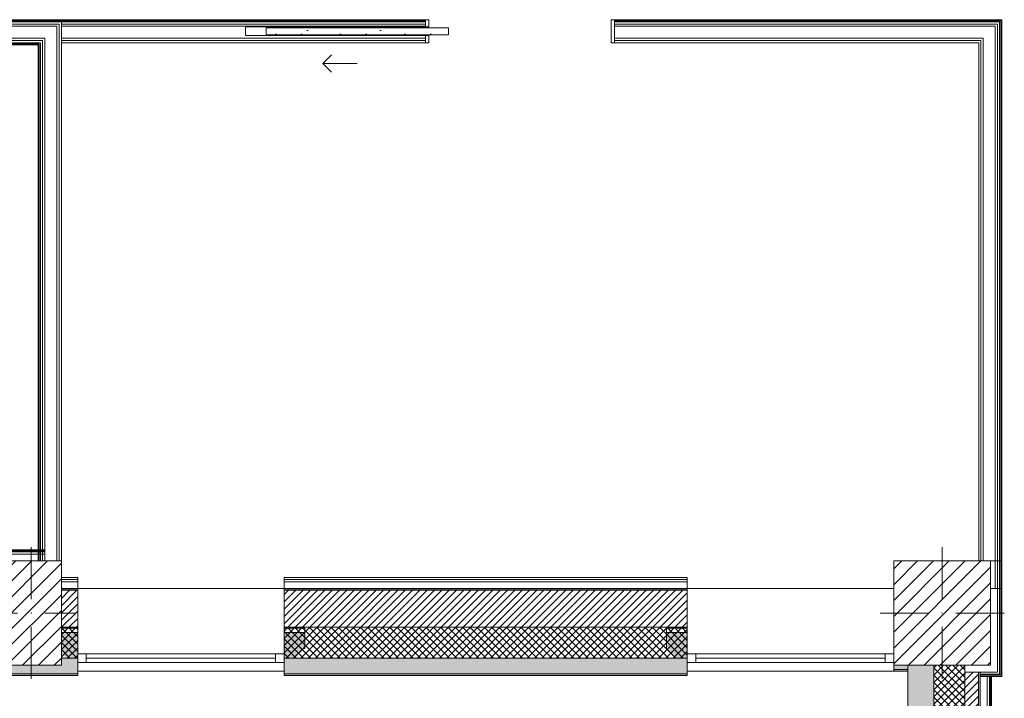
# Model space of a CAD drawing. Header units: millimetres. Extents: x -40968 to 11883, y -17757 to 4746.
# Tile 22 of 29: x -7263 to -1541, y -1831 to 2110. Entities that reach past the tile are written whole.
import ezdxf

# ---------------------------------------------------------------- set-up
doc = ezdxf.new("R2010")
doc.units = ezdxf.units.MM
doc.header["$MEASUREMENT"] = 0
doc.linetypes.add('Wipeout_Contour', pattern=[1000, 0, -1000])
for name, color, linetype in [('10_ESTR_Pilars', 7, 'Continuous'), ('12_FAÇ_Façana', 7, 'Continuous'), ('Nuevo_08_E_Envans secs', 7, 'Continuous'), ('Nuevo_Puertas Archicad', 7, 'Continuous'), ('Ventanas Archicad', 7, 'Continuous')]:
    doc.layers.add(name, color=color, linetype=linetype)
for name, color, linetype, lineweight in [('10_ESTR_Pilars_Pluma_Nº__20', 1, 'Continuous', 5), ('10_ESTR_Pilars_Pluma_Nº__28', 7, 'Continuous', 20), ('10_ESTR_Pilars_Pluma_Nº__42', 8, 'Continuous', 25), ('12_FAÇ_Façana_Pluma_Nº__2', 8, 'Continuous', 5), ('12_FAÇ_Façana_Pluma_Nº__7', 7, 'Continuous', 5), ('Nuevo_08_E_Envans secs_Pluma_Nº__25', 5, 'Continuous', 5), ('Nuevo_12_FAÇ_Façana_Pluma_Nº__25', 5, 'Continuous', 5), ('Nuevo_Puertas Archicad_Pluma_Nº__1', 7, 'Continuous', 5), ('Ventanas Archicad_Pluma_Nº__7', 7, 'Continuous', 5)]:
    doc.layers.add(name, color=color, linetype=linetype, lineweight=lineweight)
for name, color, linetype, lineweight, true_color in [('12_FAÇ_Façana_Pluma_Nº__102', 7, 'Continuous', 5, 0xcccccc), ('12_FAÇ_Façana_Pluma_Nº__174', 7, 'Continuous', 13, 0xe4ad2c), ('12_FAÇ_Façana_Pluma_Nº__176', 7, 'Continuous', 15, 0x93a0c6), ('12_FAÇ_Façana_Pluma_Nº__43', 7, 'Continuous', 5, 0xa4a4a6), ('Nuevo_08_E_Envans secs_Pluma_Nº__78', 7, 'Continuous', 5, 0x00bb5e), ('Nuevo_Puertas Archicad_Pluma_Nº__3', 7, 'Continuous', 5, 0xa4a4a4), ('Ventanas Archicad_Pluma_Nº__23', 7, 'Continuous', 5, 0xa4a4a6), ('Ventanas Archicad_Pluma_Nº__3', 7, 'Continuous', 5, 0xa4a4a4), ('Ventanas Archicad_Pluma_Nº__43', 7, 'Continuous', 5, 0xa4a4a6)]:
    doc.layers.add(name, color=color, linetype=linetype, lineweight=lineweight, true_color=true_color)
pattern_1 = [(45, (0, 0), (-21.2132, 21.2132), [])]
pattern_2 = [(45, (0, 0), (-21.2132, 21.2132), []), (135, (0, 0), (21.2132, 21.2132), [])]
pattern_3 = [(0, (0, 0), (0, 75), [0, -75])]
pattern_4 = [(45, (0, 0), (-45.96194, 45.96194), [])]

# ---------------------------------------------------------------- blocks, each defined once
blk = doc.blocks.new('Muro_1_3', base_point=(-1681.1, -1194))
at = {"layer": '12_FAÇ_Façana_Pluma_Nº__102', "linetype": 'Continuous', "lineweight": 0, "true_color": 0xe5e5e5}
blk.add_hatch(color=254, dxfattribs=at).paths.add_polyline_path([(-2101.1, -10659), (-1951.1, -10659), (-1951.1, -7439), (-1971.1, -7439), (-1971.1, -6989), (-1951.1, -6989), (-1951.1, -1639), (-2101.1, -1639)])
at = {"layer": '12_FAÇ_Façana_Pluma_Nº__174', "linetype": 'Continuous', "lineweight": 13, "true_color": 0xe4ad2c}
h = blk.add_hatch(dxfattribs=at)
h.set_pattern_fill('SATE_Aislamiento_0003', color=42, style=0, pattern_type=2)
h.set_pattern_definition(pattern_2)
h.paths.add_polyline_path([(-1951.1, -1639), (-1951.1, -6989), (-1771.1, -6989), (-1771.1, -1639)])
at = {"layer": '12_FAÇ_Façana_Pluma_Nº__176', "linetype": 'Continuous', "lineweight": 0, "true_color": 0x495063}
blk.add_hatch(color=251, dxfattribs=at).paths.add_polyline_path([(-1681.1, -1679), (-1691.1, -1679), (-1691.1, -6989), (-1681.1, -6989)])
at = {"layer": '12_FAÇ_Façana_Pluma_Nº__2', "linetype": 'Continuous', "lineweight": 5}
h = blk.add_hatch(dxfattribs=at)
h.set_pattern_fill('Ceramic_0003', color=8, style=0, pattern_type=2)
h.set_pattern_definition(pattern_1)
h.paths.add_polyline_path([(-1691.1, -1679), (-1771.1, -1679), (-1771.1, -6989), (-1691.1, -6989)])
at = {"layer": '12_FAÇ_Façana_Pluma_Nº__7', "color": 7, "linetype": 'Continuous', "lineweight": 5}
for p, q in [((-1951.1, -1639), (-1951.1, -6989)), ((-1771.1, -1639), (-1771.1, -1679)), ((-1771.1, -6989), (-1771.1, -1679)), ((-1691.1, -6989), (-1691.1, -1679))]:
    blk.add_line(p, q, dxfattribs=at)
at = {"layer": '12_FAÇ_Façana_Pluma_Nº__7', "color": 7, "linetype": 'Continuous', "lineweight": 5, "flags": 128}
for points in [[(-2101.1, -1639), (-2101.1, -10659)], [(-1681.1, -6989), (-1681.1, -1679)]]:
    blk.add_lwpolyline(points, dxfattribs=at)
at = {"layer": 'Nuevo_12_FAÇ_Façana_Pluma_Nº__25', "color": 5, "linetype": 'Continuous', "lineweight": 5}
for p, q in [((-1771.1, -1679), (-1691.1, -1679)), ((-1691.1, -1679), (-1681.1, -1679))]:
    blk.add_line(p, q, dxfattribs=at)
blk = doc.blocks.new('Ventana Vertical Multi-Faja 27_5')
at = {"layer": 'Ventanas Archicad_Pluma_Nº__23', "color": 253, "linetype": 'Continuous', "lineweight": 5, "true_color": 0xa4a4a6}
for p, q in [((-600, 0), (-550, 0)), ((-550, 0), (-550, -50)), ((550, -50), (550, 0)), ((550, 0), (600, 0)), ((-550, -50), (-600, -50)), ((600, -50), (550, -50))]:
    blk.add_line(p, q, dxfattribs=at)
at = {"layer": 'Ventanas Archicad_Pluma_Nº__3', "color": 253, "linetype": 'Continuous', "lineweight": 5, "true_color": 0xa4a4a4}
for p, q in [((-600, 50), (600, 50)), ((-550, 0), (550, 0)), ((-550, -25), (550, -25)), ((550, -50), (-550, -50)), ((-600, -430), (600, -430))]:
    blk.add_line(p, q, dxfattribs=at)
at = {"layer": 'Ventanas Archicad_Pluma_Nº__43', "color": 253, "linetype": 'Continuous', "lineweight": 5, "true_color": 0xa4a4a6}
for p, q in [((-600, -200), (-600, -175)), ((600, -200), (600, -175))]:
    blk.add_line(p, q, dxfattribs=at)
at = {"layer": 'Ventanas Archicad_Pluma_Nº__7', "color": 7, "linetype": 'Continuous', "lineweight": 5}
for p, q in [((-600, 50), (-600, 40)), ((-600, 40), (-600, 0)), ((-600, 40), (-600, 0)), ((-600, 0), (-600, -50)), ((-600, 0), (-600, -50)), ((-600, 0), (-600, -50)), ((-600, 0), (-600, -50)), ((600, 50), (600, 40)), ((600, 40), (600, 0)), ((600, 40), (600, 0)), ((600, 0), (600, -50)), ((600, 0), (600, -50)), ((600, 0), (600, -50)), ((600, 0), (600, -50)), ((-600, -50), (-600, -80)), ((-600, -50), (-600, -80)), ((600, -50), (600, -80)), ((600, -50), (600, -80)), ((-600, -80), (-600, -175)), ((-600, -80), (-600, -175)), ((600, -80), (600, -175)), ((600, -80), (600, -175)), ((-600, -200), (-600, -420)), ((600, -200), (600, -420)), ((-600, -420), (-600, -430)), ((600, -420), (600, -430))]:
    blk.add_line(p, q, dxfattribs=at)
blk = doc.blocks.new('Muro_6_3', base_point=(-6926, -1194))
at = {"layer": '12_FAÇ_Façana', "linetype": 'Continuous', "lineweight": 0, "true_color": 0x000000}
h = blk.add_hatch(dxfattribs=at)
h.set_pattern_fill('Yeso_0003', color=18, style=0, pattern_type=2)
h.set_pattern_definition(pattern_3)
h.paths.add_polyline_path([(-6926, -1424), (-7046, -1424), (-7046, -1449), (-6926, -1449)])
h = blk.add_hatch(dxfattribs=at)
h.set_pattern_fill('Yeso_0003', color=18, style=0, pattern_type=2)
h.set_pattern_definition(pattern_3)
h.paths.add_polyline_path([(-5726, -1424), (-5726, -1449), (-5606, -1449), (-5606, -1424)])
at = {"layer": '12_FAÇ_Façana_Pluma_Nº__102', "linetype": 'Continuous', "lineweight": 0, "true_color": 0xe5e5e5}
for points in [[(-7046, -1544), (-6926, -1664), (-6926, -1449), (-7046, -1449)], [(-5606, -1544), (-5606, -1449), (-5726, -1449), (-5726, -1664)]]:
    blk.add_hatch(color=254, dxfattribs=at).paths.add_polyline_path(points)
at = {"layer": '12_FAÇ_Façana_Pluma_Nº__43', "color": 253, "linetype": 'Continuous', "lineweight": 5, "true_color": 0xa4a4a6}
for p, q in [((-7046, -1424), (-6926, -1424)), ((-7046, -1449), (-7046, -1424)), ((-6926, -1424), (-6926, -1449)), ((-5726, -1424), (-5726, -1449)), ((-5606, -1424), (-5726, -1424)), ((-5606, -1449), (-5606, -1424)), ((-6926, -1449), (-7046, -1449)), ((-5726, -1449), (-5606, -1449))]:
    blk.add_line(p, q, dxfattribs=at)
at = {"layer": '12_FAÇ_Façana_Pluma_Nº__7', "color": 7, "linetype": 'Continuous', "lineweight": 5}
for p, q in [((-6926, -1204), (-6926, -1194)), ((-5726, -1204), (-5726, -1194)), ((-6926, -1424), (-6926, -1204)), ((-5726, -1424), (-5726, -1204)), ((-7046, -1544), (-7046, -1449)), ((-6926, -1544), (-6926, -1449)), ((-6926, -1544), (-6926, -1449)), ((-5726, -1544), (-5726, -1449)), ((-5726, -1544), (-5726, -1449)), ((-5606, -1544), (-5606, -1449)), ((-6926, -1574), (-6926, -1544)), ((-6926, -1574), (-6926, -1544)), ((-5726, -1574), (-5726, -1544)), ((-5726, -1574), (-5726, -1544)), ((-6926, -1624), (-6926, -1574)), ((-6926, -1624), (-6926, -1574)), ((-5726, -1624), (-5726, -1574)), ((-5726, -1624), (-5726, -1574)), ((-6926, -1664), (-6926, -1624)), ((-6926, -1664), (-6926, -1624)), ((-5726, -1664), (-5726, -1624)), ((-5726, -1664), (-5726, -1624)), ((-6926, -1674), (-6926, -1664)), ((-5726, -1674), (-5726, -1664))]:
    blk.add_line(p, q, dxfattribs=at)
at = {"layer": 'Ventanas Archicad', "color": 253, "linetype": 'Continuous', "lineweight": 5, "true_color": 0xa4a4a6, "zscale": 1000, "rotation": 180}
blk.add_blockref('Ventana Vertical Multi-Faja 27_5', (-6326, -1624), dxfattribs=at)
blk = doc.blocks.new('Muro_7_3', base_point=(-5726, -1194))
at = {"layer": '12_FAÇ_Façana_Pluma_Nº__102', "linetype": 'Continuous', "lineweight": 0, "true_color": 0xe5e5e5}
for points in [[(-5726, -1689), (-3383.4, -1689), (-3383.4, -1599), (-5726, -1599)], [(-5726, -1699), (-3383.4, -1699), (-3383.4, -1689), (-5726, -1689)]]:
    blk.add_hatch(color=254, dxfattribs=at).paths.add_polyline_path(points)
at = {"layer": '12_FAÇ_Façana_Pluma_Nº__174', "linetype": 'Continuous', "lineweight": 13, "true_color": 0xe4ad2c}
h = blk.add_hatch(dxfattribs=at)
h.set_pattern_fill('SATE_Aislamiento_0003', color=42, style=0, pattern_type=2)
h.set_pattern_definition(pattern_2)
h.paths.add_polyline_path([(-5726, -1599), (-3383.4, -1599), (-3383.4, -1419), (-5726, -1419)])
at = {"layer": '12_FAÇ_Façana_Pluma_Nº__176', "linetype": 'Continuous', "lineweight": 0, "true_color": 0x495063}
blk.add_hatch(color=251, dxfattribs=at).paths.add_polyline_path([(-3383.4, -1194), (-5726, -1194), (-5726, -1204), (-3383.4, -1204)])
at = {"layer": '12_FAÇ_Façana_Pluma_Nº__2', "linetype": 'Continuous', "lineweight": 5}
h = blk.add_hatch(dxfattribs=at)
h.set_pattern_fill('Ceramic_0003', color=8, style=0, pattern_type=2)
h.set_pattern_definition(pattern_1)
h.paths.add_polyline_path([(-5726, -1419), (-3383.4, -1419), (-3383.4, -1204), (-5726, -1204)])
at = {"layer": '12_FAÇ_Façana_Pluma_Nº__7', "color": 7, "linetype": 'Continuous', "lineweight": 5}
for p, q in [((-3383.4, -1204), (-5726, -1204)), ((-5726, -1419), (-3383.4, -1419)), ((-5726, -1599), (-3383.4, -1599)), ((-5726, -1689), (-3383.4, -1689))]:
    blk.add_line(p, q, dxfattribs=at)
at = {"layer": '12_FAÇ_Façana_Pluma_Nº__7', "color": 7, "linetype": 'Continuous', "lineweight": 5, "flags": 128}
for points in [[(-3383.4, -1194), (-5726, -1194)], [(-5726, -1419), (-5726, -1424)], [(-3383.4, -1424), (-3383.4, -1419)], [(-5726, -1544), (-5726, -1599)], [(-3383.4, -1599), (-3383.4, -1544)], [(-5726, -1664), (-5726, -1699)], [(-5726, -1699), (-3383.4, -1699)], [(-3383.4, -1699), (-3383.4, -1664)]]:
    blk.add_lwpolyline(points, dxfattribs=at)
blk = doc.blocks.new('Muro_8_3', base_point=(-7581.9, -1194))
at = {"layer": '12_FAÇ_Façana_Pluma_Nº__102', "linetype": 'Continuous', "lineweight": 0, "true_color": 0xe5e5e5}
for points in [[(-7371.1, -1599), (-7581.9, -1599), (-7581.9, -1689), (-6926, -1689), (-6926, -1599), (-7021.1, -1599), (-7021.1, -1639), (-7371.1, -1639)], [(-7581.9, -1699), (-6926, -1699), (-6926, -1689), (-7581.9, -1689)]]:
    blk.add_hatch(color=254, dxfattribs=at).paths.add_polyline_path(points)
at = {"layer": '12_FAÇ_Façana_Pluma_Nº__174', "linetype": 'Continuous', "lineweight": 13, "true_color": 0xe4ad2c}
h = blk.add_hatch(dxfattribs=at)
h.set_pattern_fill('SATE_Aislamiento_0003', color=42, style=0, pattern_type=2)
h.set_pattern_definition(pattern_2)
h.paths.add_polyline_path([(-7581.9, -1599), (-7371.1, -1599), (-7371.1, -1419), (-7581.9, -1419)])
h = blk.add_hatch(dxfattribs=at)
h.set_pattern_fill('SATE_Aislamiento_0003', color=42, style=0, pattern_type=2)
h.set_pattern_definition(pattern_2)
h.paths.add_polyline_path([(-7021.1, -1599), (-6926, -1599), (-6926, -1419), (-7021.1, -1419)])
at = {"layer": '12_FAÇ_Façana_Pluma_Nº__176', "linetype": 'Continuous', "lineweight": 0, "true_color": 0x495063}
for points in [[(-7411.1, -1194), (-7581.9, -1194), (-7581.9, -1204), (-7411.1, -1204)], [(-6926, -1194), (-7021.1, -1194), (-7021.1, -1204), (-6926, -1204)]]:
    blk.add_hatch(color=251, dxfattribs=at).paths.add_polyline_path(points)
at = {"layer": '12_FAÇ_Façana_Pluma_Nº__2', "linetype": 'Continuous', "lineweight": 5}
h = blk.add_hatch(dxfattribs=at)
h.set_pattern_fill('Ceramic_0003', color=8, style=0, pattern_type=2)
h.set_pattern_definition(pattern_1)
h.paths.add_polyline_path([(-7411.1, -1204), (-7581.9, -1204), (-7581.9, -1419), (-7411.1, -1419)])
h = blk.add_hatch(dxfattribs=at)
h.set_pattern_fill('Ceramic_0003', color=8, style=0, pattern_type=2)
h.set_pattern_definition(pattern_1)
h.paths.add_polyline_path([(-6926, -1204), (-7021.1, -1204), (-7021.1, -1419), (-6926, -1419)])
at = {"layer": '12_FAÇ_Façana_Pluma_Nº__7', "color": 7, "linetype": 'Continuous', "lineweight": 5}
for p, q in [((-7411.1, -1204), (-7581.9, -1204)), ((-6926, -1204), (-7021.1, -1204)), ((-7581.9, -1419), (-7411.1, -1419)), ((-7411.1, -1419), (-7371.1, -1419)), ((-7021.1, -1419), (-6926, -1419)), ((-7581.9, -1599), (-7371.1, -1599)), ((-7021.1, -1599), (-6926, -1599)), ((-7581.9, -1689), (-6926, -1689))]:
    blk.add_line(p, q, dxfattribs=at)
at = {"layer": '12_FAÇ_Façana_Pluma_Nº__7', "color": 7, "linetype": 'Continuous', "lineweight": 5, "flags": 128}
for points in [[(-7411.1, -1194), (-7581.9, -1194)], [(-6926, -1194), (-7021.1, -1194)], [(-7581.9, -1419), (-7581.9, -1424)], [(-6926, -1424), (-6926, -1419)], [(-7581.9, -1544), (-7581.9, -1599)], [(-6926, -1599), (-6926, -1544)], [(-7581.9, -1664), (-7581.9, -1699)], [(-7581.9, -1699), (-6926, -1699)], [(-6926, -1699), (-6926, -1664)]]:
    blk.add_lwpolyline(points, dxfattribs=at)
at = {"layer": 'Nuevo_12_FAÇ_Façana_Pluma_Nº__25', "color": 5, "linetype": 'Continuous', "lineweight": 5}
for p, q in [((-7411.1, -1194), (-7411.1, -1204)), ((-7411.1, -1204), (-7411.1, -1419))]:
    blk.add_line(p, q, dxfattribs=at)
blk = doc.blocks.new('Ventana Vertical Multi-Faja 27_8')
at = {"layer": 'Ventanas Archicad_Pluma_Nº__23', "color": 253, "linetype": 'Continuous', "lineweight": 5, "true_color": 0xa4a4a6}
for p, q in [((-600, 0), (-550, 0)), ((-550, 0), (-550, -50)), ((550, -50), (550, 0)), ((550, 0), (600, 0)), ((-550, -50), (-600, -50)), ((600, -50), (550, -50))]:
    blk.add_line(p, q, dxfattribs=at)
at = {"layer": 'Ventanas Archicad_Pluma_Nº__3', "color": 253, "linetype": 'Continuous', "lineweight": 5, "true_color": 0xa4a4a4}
for p, q in [((-600, 50), (600, 50)), ((-550, 0), (550, 0)), ((-550, -25), (550, -25)), ((550, -50), (-550, -50)), ((-600, -430), (600, -430))]:
    blk.add_line(p, q, dxfattribs=at)
at = {"layer": 'Ventanas Archicad_Pluma_Nº__43', "color": 253, "linetype": 'Continuous', "lineweight": 5, "true_color": 0xa4a4a6}
for p, q in [((-600, -200), (-600, -175)), ((600, -200), (600, -175))]:
    blk.add_line(p, q, dxfattribs=at)
at = {"layer": 'Ventanas Archicad_Pluma_Nº__7', "color": 7, "linetype": 'Continuous', "lineweight": 5}
for p, q in [((-600, 50), (-600, 40)), ((-600, 40), (-600, 0)), ((-600, 40), (-600, 0)), ((-600, 0), (-600, -50)), ((-600, 0), (-600, -50)), ((-600, 0), (-600, -50)), ((-600, 0), (-600, -50)), ((600, 50), (600, 40)), ((600, 40), (600, 0)), ((600, 40), (600, 0)), ((600, 0), (600, -50)), ((600, 0), (600, -50)), ((600, 0), (600, -50)), ((600, 0), (600, -50)), ((-600, -50), (-600, -80)), ((-600, -50), (-600, -80)), ((600, -50), (600, -80)), ((600, -50), (600, -80)), ((-600, -80), (-600, -175)), ((-600, -80), (-600, -175)), ((600, -80), (600, -175)), ((600, -80), (600, -175)), ((-600, -200), (-600, -420)), ((600, -200), (600, -420)), ((-600, -420), (-600, -430)), ((600, -420), (600, -430))]:
    blk.add_line(p, q, dxfattribs=at)
blk = doc.blocks.new('Muro_20_3', base_point=(-3383.4, -1194))
at = {"layer": '12_FAÇ_Façana', "linetype": 'Continuous', "lineweight": 0, "true_color": 0x000000}
h = blk.add_hatch(dxfattribs=at)
h.set_pattern_fill('Yeso_0003', color=18, style=0, pattern_type=2)
h.set_pattern_definition(pattern_3)
h.paths.add_polyline_path([(-3383.4, -1424), (-3503.4, -1424), (-3503.4, -1449), (-3383.4, -1449)])
h = blk.add_hatch(dxfattribs=at)
h.set_pattern_fill('Yeso_0003', color=18, style=0, pattern_type=2)
h.set_pattern_definition(pattern_3)
h.paths.add_polyline_path([(-2183.4, -1424), (-2183.4, -1449), (-2063.4, -1449), (-2063.4, -1424)])
at = {"layer": '12_FAÇ_Façana_Pluma_Nº__102', "linetype": 'Continuous', "lineweight": 0, "true_color": 0xe5e5e5}
for points in [[(-3503.4, -1544), (-3383.4, -1664), (-3383.4, -1449), (-3503.4, -1449)], [(-2063.4, -1544), (-2063.4, -1449), (-2183.4, -1449), (-2183.4, -1664)], [(-2183.4, -1664), (-2101.1, -1664), (-2101.1, -1639), (-2158.4, -1639)]]:
    blk.add_hatch(color=254, dxfattribs=at).paths.add_polyline_path(points)
at = {"layer": '12_FAÇ_Façana_Pluma_Nº__176', "linetype": 'Continuous', "lineweight": 0, "true_color": 0x495063}
blk.add_hatch(color=251, dxfattribs=at).paths.add_polyline_path([(-2183.4, -1674), (-2101.1, -1674), (-2101.1, -1664), (-2183.4, -1664)])
at = {"layer": '12_FAÇ_Façana_Pluma_Nº__43', "color": 253, "linetype": 'Continuous', "lineweight": 5, "true_color": 0xa4a4a6}
for p, q in [((-3503.4, -1424), (-3383.4, -1424)), ((-3503.4, -1449), (-3503.4, -1424)), ((-3383.4, -1424), (-3383.4, -1449)), ((-2183.4, -1424), (-2183.4, -1449)), ((-2063.4, -1424), (-2183.4, -1424)), ((-2063.4, -1449), (-2063.4, -1424)), ((-3383.4, -1449), (-3503.4, -1449)), ((-2183.4, -1449), (-2063.4, -1449))]:
    blk.add_line(p, q, dxfattribs=at)
at = {"layer": '12_FAÇ_Façana_Pluma_Nº__7', "color": 7, "linetype": 'Continuous', "lineweight": 5}
for p, q in [((-3383.4, -1204), (-3383.4, -1194)), ((-2183.4, -1204), (-2183.4, -1194)), ((-3383.4, -1424), (-3383.4, -1204)), ((-2183.4, -1424), (-2183.4, -1204)), ((-3503.4, -1544), (-3503.4, -1449)), ((-3383.4, -1544), (-3383.4, -1449)), ((-3383.4, -1544), (-3383.4, -1449)), ((-2183.4, -1544), (-2183.4, -1449)), ((-2183.4, -1544), (-2183.4, -1449)), ((-2063.4, -1544), (-2063.4, -1449)), ((-3383.4, -1574), (-3383.4, -1544)), ((-3383.4, -1574), (-3383.4, -1544)), ((-2183.4, -1574), (-2183.4, -1544)), ((-2183.4, -1574), (-2183.4, -1544)), ((-3383.4, -1624), (-3383.4, -1574)), ((-3383.4, -1624), (-3383.4, -1574)), ((-2183.4, -1624), (-2183.4, -1574)), ((-2183.4, -1624), (-2183.4, -1574)), ((-3383.4, -1664), (-3383.4, -1624)), ((-3383.4, -1664), (-3383.4, -1624)), ((-2183.4, -1664), (-2183.4, -1624)), ((-2183.4, -1664), (-2183.4, -1624)), ((-3383.4, -1674), (-3383.4, -1664)), ((-2183.4, -1664), (-2101.1, -1664)), ((-2183.4, -1674), (-2183.4, -1664))]:
    blk.add_line(p, q, dxfattribs=at)
at = {"layer": '12_FAÇ_Façana_Pluma_Nº__7', "color": 7, "linetype": 'Continuous', "lineweight": 5, "flags": 128}
for points in [[(-2101.1, -1674), (-2101.1, -1639)], [(-2183.4, -1674), (-2101.1, -1674)]]:
    blk.add_lwpolyline(points, dxfattribs=at)
at = {"layer": 'Ventanas Archicad', "color": 253, "linetype": 'Continuous', "lineweight": 5, "true_color": 0xa4a4a6, "zscale": 1000, "rotation": 180}
blk.add_blockref('Ventana Vertical Multi-Faja 27_8', (-2783.4, -1624), dxfattribs=at)
blk = doc.blocks.new('Muro_84_3', base_point=(-1690.1, -1034))
at = {"layer": 'Nuevo_08_E_Envans secs_Pluma_Nº__78', "color": 112, "linetype": 'Continuous', "lineweight": 5, "true_color": 0x00bb5e}
for p, q in [((-1594.1, 2071.6), (-1664.1, 2071.6)), ((-1594.1, 2071.6), (-1594.1, -1034)), ((-1568.1, 2097.6), (-1581.1, 2097.6)), ((-1581.1, 2084.6), (-1581.1, -1034)), ((-1562.1, 2103.6), (-1568.1, 2103.6)), ((-1568.1, 2097.6), (-1568.1, -1034)), ((-1562.1, 2103.6), (-1562.1, -1034)), ((-1664.1, 2001.6), (-1677.1, 2001.6)), ((-1677.1, 1988.6), (-1677.1, -1034)), ((-1664.1, 2001.6), (-1664.1, -1034))]:
    blk.add_line(p, q, dxfattribs=at)
at = {"layer": 'Nuevo_08_E_Envans secs_Pluma_Nº__78', "color": 112, "linetype": 'Continuous', "lineweight": 5, "true_color": 0x00bb5e, "flags": 128}
for points in [[(-1556.1, 2109.6), (-1562.1, 2109.6)], [(-1556.1, -1034), (-1556.1, 2109.6)], [(-1690.1, 1975.6), (-1690.1, -1034)]]:
    blk.add_lwpolyline(points, dxfattribs=at)
blk = doc.blocks.new('Muro_85_3', base_point=(-1621.1, -1704))
at = {"layer": 'Nuevo_08_E_Envans secs_Pluma_Nº__25', "color": 5, "linetype": 'Continuous', "lineweight": 5}
for p, q in [((-1581.1, -1639), (-1581.1, -1034)), ((-1568.1, -1679), (-1568.1, -1034)), ((-1562.1, -1692), (-1562.1, -1034)), ((-1581.1, -1679), (-1581.1, -1639)), ((-1621.1, -1679), (-1581.1, -1679)), ((-1581.1, -1692), (-1568.1, -1692)), ((-1568.1, -1692), (-1568.1, -1679)), ((-1568.1, -1698), (-1562.1, -1698)), ((-1562.1, -1698), (-1562.1, -1692))]:
    blk.add_line(p, q, dxfattribs=at)
at = {"layer": 'Nuevo_08_E_Envans secs_Pluma_Nº__25', "color": 5, "linetype": 'Continuous', "lineweight": 5, "flags": 128}
for points in [[(-1581.1, -1034), (-1621.1, -1034)], [(-1568.1, -1034), (-1581.1, -1034)], [(-1562.1, -1034), (-1568.1, -1034)], [(-1556.1, -1034), (-1562.1, -1034)], [(-1556.1, -1704), (-1556.1, -1034)], [(-1556.1, -1704), (-1562.1, -1704)]]:
    blk.add_lwpolyline(points, dxfattribs=at)
blk = doc.blocks.new('Puerta Corredera Empotrada 27_7')
at = {"layer": 'Nuevo_Puertas Archicad', "linetype": 'Continuous', "lineweight": 0, "true_color": 0xffffff}
h = blk.add_hatch(dxfattribs=at)
h.set_pattern_fill('Hormigón_en_Masa_0003', style=0, pattern_type=2)
h.set_pattern_definition([(0, (0, 0), (0, 779.42), [48.75, -401.25]), (0, (225, 389.7), (0, 779.42), [48.75, -401.25]), (60, (0, 0), (-675, 389.7), [48.75, -401.25]), (60, (450, 0), (-675, 389.7), [48.75, -401.25]), (120, (48.75, 0), (675, 389.7), [48.75, -401.25]), (120, (498.75, 0), (675, 389.7), [48.75, -401.25]), (0, (0, 75), (0, 150), [0, -150, 0, -225]), (45, (75, 75), (-106.066, 106.066), [0, -112.5, 0, -187.5])])
h.paths.add_polyline_path([(415.5, -47), (415.5, -87), (1475.5, -87), (1475.5, -47)])
at = {"layer": 'Nuevo_Puertas Archicad_Pluma_Nº__1', "color": 7, "linetype": 'Continuous', "lineweight": 5}
for p, q in [((-530, 0), (-550, 0)), ((-550, 0), (-550, -134)), ((-550, 0), (-550, -13)), ((-550, 0), (-550, -13)), ((-530, -134), (-530, 0)), ((550, 0), (530, 0)), ((530, 0), (530, -42)), ((550, -42), (550, 0)), ((550, 0), (550, -13)), ((550, 0), (550, -13)), ((-550, -13), (-550, -26)), ((-550, -13), (-550, -26)), ((-550, -26), (-550, -96)), ((-550, -26), (-550, -96)), ((415.5, -47), (1475.5, -47)), ((415.5, -87), (415.5, -47)), ((530, -42), (550, -42)), ((550, -13), (550, -26)), ((550, -13), (550, -26)), ((550, -26), (550, -42)), ((550, -26), (550, -42)), ((1475.5, -47), (1475.5, -87)), ((-550, -96), (-550, -109)), ((-550, -96), (-550, -109)), ((-550, -109), (-550, -122)), ((-550, -109), (-550, -122)), ((1475.5, -87), (415.5, -87)), ((550, -92), (530, -92)), ((530, -92), (530, -134)), ((550, -134), (550, -92)), ((550, -92), (550, -96)), ((550, -92), (550, -96)), ((550, -96), (550, -109)), ((550, -96), (550, -109)), ((550, -109), (550, -122)), ((550, -109), (550, -122)), ((-550, -122), (-550, -128)), ((-550, -122), (-550, -128)), ((-550, -128), (-550, -134)), ((-550, -128), (-550, -134)), ((-550, -134), (-530, -134)), ((530, -134), (550, -134)), ((550, -122), (550, -128)), ((550, -122), (550, -128)), ((550, -128), (550, -134)), ((550, -128), (550, -134))]:
    blk.add_line(p, q, dxfattribs=at)
at = {"layer": 'Nuevo_Puertas Archicad_Pluma_Nº__3', "color": 253, "linetype": 'Continuous', "lineweight": 5, "true_color": 0xa4a4a4}
for p, q in [((945.5, 120), (1145.5, 120)), ((1145.5, 120), (1095.5, 170)), ((1145.5, 120), (1095.5, 70))]:
    blk.add_line(p, q, dxfattribs=at)
blk = doc.blocks.new('Muro_86_3', base_point=(-1690.1, 1975.6))
at = {"layer": 'Nuevo_08_E_Envans secs_Pluma_Nº__78', "color": 112, "linetype": 'Continuous', "lineweight": 5, "true_color": 0x00bb5e}
for p, q in [((-7021.1, 2103.6), (-4905.6, 2103.6)), ((-7021.1, 2097.6), (-4905.6, 2097.6)), ((-7021.1, 2084.6), (-4905.6, 2084.6)), ((-7021.1, 2071.6), (-4905.6, 2071.6)), ((-5950.6, 2067.6), (-4905.6, 2067.6)), ((-5950.6, 2017.6), (-5950.6, 2067.6)), ((-4905.6, 2103.6), (-4905.6, 2109.6)), ((-4905.6, 2097.6), (-4905.6, 2103.6)), ((-4905.6, 2084.6), (-4905.6, 2097.6)), ((-4905.6, 2071.6), (-4905.6, 2084.6)), ((-4905.6, 2067.6), (-4905.6, 2071.6)), ((-3805.6, 2103.6), (-3805.6, 2109.6)), ((-3805.6, 2103.6), (-1568.1, 2103.6)), ((-3805.6, 2097.6), (-3805.6, 2103.6)), ((-3805.6, 2097.6), (-1581.1, 2097.6)), ((-3805.6, 2084.6), (-3805.6, 2097.6)), ((-3805.6, 2084.6), (-1581.1, 2084.6)), ((-3805.6, 2071.6), (-3805.6, 2084.6)), ((-3805.6, 2071.6), (-1664.1, 2071.6)), ((-3805.6, 2001.6), (-3805.6, 2071.6)), ((-1594.1, 2071.6), (-1664.1, 2071.6)), ((-1568.1, 2097.6), (-1581.1, 2097.6)), ((-1562.1, 2103.6), (-1568.1, 2103.6)), ((-4905.6, 2017.6), (-5950.6, 2017.6)), ((-4905.6, 2001.6), (-4905.6, 2017.6)), ((-7021.1, 2001.6), (-4905.6, 2001.6)), ((-7021.1, 1988.6), (-4905.6, 1988.6)), ((-4905.6, 1988.6), (-4905.6, 2001.6)), ((-4905.6, 1975.6), (-4905.6, 1988.6)), ((-3805.6, 2001.6), (-1677.1, 2001.6)), ((-3805.6, 1988.6), (-3805.6, 2001.6)), ((-3805.6, 1988.6), (-1677.1, 1988.6)), ((-3805.6, 1975.6), (-3805.6, 1988.6)), ((-1664.1, 2001.6), (-1677.1, 2001.6))]:
    blk.add_line(p, q, dxfattribs=at)
at = {"layer": 'Nuevo_08_E_Envans secs_Pluma_Nº__78', "color": 112, "linetype": 'Continuous', "lineweight": 5, "true_color": 0x00bb5e, "flags": 128}
for points in [[(-4905.6, 2109.6), (-7021.1, 2109.6)], [(-7021.1, 2103.6), (-7021.1, 2109.6)], [(-7021.1, 2097.6), (-7021.1, 2103.6)], [(-7021.1, 2084.6), (-7021.1, 2097.6)], [(-7021.1, 2071.6), (-7021.1, 2084.6)], [(-7021.1, 2001.6), (-7021.1, 2071.6)], [(-1562.1, 2109.6), (-3805.6, 2109.6)], [(-7021.1, 1988.6), (-7021.1, 2001.6)], [(-7021.1, 1975.6), (-7021.1, 1988.6)], [(-7021.1, 1975.6), (-4905.6, 1975.6)], [(-3805.6, 1975.6), (-1690.1, 1975.6)]]:
    blk.add_lwpolyline(points, dxfattribs=at)
at = {"layer": 'Nuevo_Puertas Archicad', "color": 253, "linetype": 'Continuous', "lineweight": 5, "true_color": 0xa4a4a6, "zscale": 1000, "rotation": 179.9999999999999}
blk.add_blockref('Puerta Corredera Empotrada 27_7', (-4355.6, 1975.6), dxfattribs=at)
blk = doc.blocks.new('Muro_87_3', base_point=(-7021.1, 1963.6))
at = {"layer": 'Nuevo_08_E_Envans secs_Pluma_Nº__78', "color": 112, "linetype": 'Continuous', "lineweight": 5, "true_color": 0x00bb5e}
for p, q in [((-7056, 2071.6), (-7117.1, 2071.6)), ((-7056, 2071.6), (-7047.1, 2071.6)), ((-7047.1, 2001.6), (-7047.1, 2071.6)), ((-7044.1, 2084.6), (-7034.1, 2084.6)), ((-7032.1, 2097.6), (-7034.1, 2097.6)), ((-7034.1, 2071.6), (-7034.1, 2084.6)), ((-7034.1, -1034), (-7034.1, 2071.6)), ((-7032.1, 2097.6), (-7021.1, 2097.6)), ((-7149.6, 1969.6), (-7155.1, 1969.6)), ((-7149.6, 1969.6), (-7149.1, 1969.6)), ((-7144.1, 1975.6), (-7149.1, 1975.6)), ((-7149.1, 1963.6), (-7149.1, 1969.6)), ((-7149.1, -1034), (-7149.1, 1963.6)), ((-7144.1, 1975.6), (-7143.1, 1975.6)), ((-7143.1, 1969.6), (-7143.1, 1975.6)), ((-7143.1, -1034), (-7143.1, 1969.6)), ((-7132.2, 1988.6), (-7130.1, 1988.6)), ((-7120.2, 2001.6), (-7130.1, 2001.6)), ((-7130.1, 1975.6), (-7130.1, 1988.6)), ((-7130.1, -1034), (-7130.1, 1975.6)), ((-7120.2, 2001.6), (-7117.1, 2001.6)), ((-7117.1, 1988.6), (-7117.1, 2001.6)), ((-7117.1, -1034), (-7117.1, 1988.6)), ((-7047.1, -1034), (-7047.1, 2001.6))]:
    blk.add_line(p, q, dxfattribs=at)
at = {"layer": 'Nuevo_08_E_Envans secs_Pluma_Nº__78', "color": 112, "linetype": 'Continuous', "lineweight": 5, "true_color": 0x00bb5e, "flags": 128}
for points in [[(-7021.1, -1034), (-7021.1, 2097.6)], [(-7155.1, 1963.6), (-7155.1, -1034)]]:
    blk.add_lwpolyline(points, dxfattribs=at)
blk = doc.blocks.new('Muro_96_3', base_point=(-7117.1, -1034))
at = {"layer": 'Nuevo_08_E_Envans secs_Pluma_Nº__25', "color": 5, "linetype": 'Continuous', "lineweight": 5}
for p, q in [((-7430.1, -975), (-7430.1, -981)), ((-7424.1, -975), (-7430.1, -975)), ((-7117.1, -975), (-7424.1, -975)), ((-7424.1, -981), (-7424.1, -994)), ((-7411.1, -981), (-7424.1, -981)), ((-7117.1, -981), (-7411.1, -981)), ((-7411.1, -994), (-7411.1, -1034)), ((-7371.1, -994), (-7411.1, -994)), ((-7117.1, -994), (-7371.1, -994))]:
    blk.add_line(p, q, dxfattribs=at)
at = {"layer": 'Nuevo_08_E_Envans secs_Pluma_Nº__25', "color": 5, "linetype": 'Continuous', "lineweight": 5, "flags": 128}
for points in [[(-7436.1, -969), (-7436.1, -975)], [(-7117.1, -969), (-7436.1, -969)], [(-7117.1, -969), (-7117.1, -975)], [(-7117.1, -975), (-7117.1, -981)], [(-7117.1, -981), (-7117.1, -994)], [(-7117.1, -994), (-7117.1, -1034)]]:
    blk.add_lwpolyline(points, dxfattribs=at)
blk = doc.blocks.new('Muro_120_3', base_point=(-1616.1, -6989))
at = {"layer": 'Nuevo_08_E_Envans secs_Pluma_Nº__25', "color": 5, "linetype": 'Continuous', "lineweight": 5}
for p, q in [((-1641.1, -6989), (-1641.1, -1704)), ((-1628.1, -6989), (-1628.1, -1704)), ((-1622.1, -6989), (-1622.1, -1704))]:
    blk.add_line(p, q, dxfattribs=at)
at = {"layer": 'Nuevo_08_E_Envans secs_Pluma_Nº__25', "color": 5, "linetype": 'Continuous', "lineweight": 5, "flags": 128}
for points in [[(-1641.1, -1704), (-1681.1, -1704)], [(-1681.1, -1704), (-1681.1, -6989)], [(-1628.1, -1704), (-1641.1, -1704)], [(-1622.1, -1704), (-1628.1, -1704)], [(-1616.1, -1704), (-1622.1, -1704)], [(-1616.1, -6989), (-1616.1, -1704)], [(-1616.1, -6989), (-1621.1, -6989)]]:
    blk.add_lwpolyline(points, dxfattribs=at)
blk = doc.blocks.new('Muro_123_3', base_point=(-1681.1, -1704))
at = {"layer": '12_FAÇ_Façana_Pluma_Nº__7', "color": 7, "linetype": 'Continuous', "lineweight": 5}
blk.add_line((-1771.1, -1639), (-1771.1, -1679), dxfattribs=at)
at = {"layer": 'Nuevo_08_E_Envans secs_Pluma_Nº__25', "color": 5, "linetype": 'Continuous', "lineweight": 5}
for p, q in [((-1681.1, -1679), (-1621.1, -1679)), ((-1681.1, -1692), (-1581.1, -1692)), ((-1681.1, -1698), (-1568.1, -1698)), ((-1621.1, -1679), (-1581.1, -1679)), ((-1581.1, -1692), (-1568.1, -1692)), ((-1568.1, -1698), (-1562.1, -1698))]:
    blk.add_line(p, q, dxfattribs=at)
at = {"layer": 'Nuevo_08_E_Envans secs_Pluma_Nº__25', "color": 5, "linetype": 'Continuous', "lineweight": 5, "flags": 128}
for points in [[(-1681.1, -1692), (-1681.1, -1679)], [(-1681.1, -1698), (-1681.1, -1692)], [(-1681.1, -1704), (-1681.1, -1698)], [(-1681.1, -1704), (-1562.1, -1704)]]:
    blk.add_lwpolyline(points, dxfattribs=at)
at = {"layer": 'Nuevo_12_FAÇ_Façana_Pluma_Nº__25', "color": 5, "linetype": 'Continuous', "lineweight": 5}
for p, q in [((-1771.1, -1679), (-1691.1, -1679)), ((-1691.1, -1679), (-1681.1, -1679))]:
    blk.add_line(p, q, dxfattribs=at)
blk = doc.blocks.new('Muro_132_3', base_point=(-7021.1, 1963.6))
at = {"layer": 'Nuevo_08_E_Envans secs_Pluma_Nº__78', "color": 112, "linetype": 'Continuous', "lineweight": 5, "true_color": 0x00bb5e}
for p, q in [((-8005.1, 2103.6), (-7026.6, 2103.6)), ((-8005.1, 2097.6), (-7034.1, 2097.6)), ((-8005.1, 2084.6), (-7044.1, 2084.6)), ((-8005.1, 2071.6), (-7117.1, 2071.6)), ((-7056, 2071.6), (-7117.1, 2071.6)), ((-7056, 2071.6), (-7047.1, 2071.6)), ((-7044.1, 2084.6), (-7034.1, 2084.6)), ((-7032.1, 2097.6), (-7034.1, 2097.6)), ((-7032.1, 2097.6), (-7021.1, 2097.6)), ((-7026.6, 2103.6), (-7021.1, 2103.6)), ((-8005.1, 2001.6), (-7130.1, 2001.6)), ((-8005.1, 1988.6), (-7132.2, 1988.6)), ((-8005.1, 1975.6), (-7149.1, 1975.6)), ((-8005.1, 1969.6), (-7155.1, 1969.6)), ((-7149.6, 1969.6), (-7155.1, 1969.6)), ((-7149.6, 1969.6), (-7149.1, 1969.6)), ((-7144.1, 1975.6), (-7149.1, 1975.6)), ((-7144.1, 1975.6), (-7143.1, 1975.6)), ((-7132.2, 1988.6), (-7130.1, 1988.6)), ((-7120.2, 2001.6), (-7130.1, 2001.6)), ((-7120.2, 2001.6), (-7117.1, 2001.6))]:
    blk.add_line(p, q, dxfattribs=at)
at = {"layer": 'Nuevo_08_E_Envans secs_Pluma_Nº__78', "color": 112, "linetype": 'Continuous', "lineweight": 5, "true_color": 0x00bb5e, "flags": 128}
for points in [[(-7021.1, 2109.6), (-8005.1, 2109.6)], [(-8005.1, 2103.6), (-8005.1, 2109.6)], [(-8005.1, 2097.6), (-8005.1, 2103.6)], [(-8005.1, 2084.6), (-8005.1, 2097.6)], [(-8005.1, 2071.6), (-8005.1, 2084.6)], [(-8005.1, 2001.6), (-8005.1, 2071.6)], [(-7021.1, 2109.6), (-7021.1, 2103.6)], [(-7021.1, 2103.6), (-7021.1, 2097.6)], [(-8005.1, 1988.6), (-8005.1, 2001.6)], [(-8005.1, 1975.6), (-8005.1, 1988.6)], [(-8005.1, 1969.6), (-8005.1, 1975.6)], [(-8005.1, 1963.6), (-8005.1, 1969.6)], [(-8005.1, 1963.6), (-7155.1, 1963.6)]]:
    blk.add_lwpolyline(points, dxfattribs=at)
blk = doc.blocks.new('Muro_147_3', base_point=(-1690.1, -1194))
at = {"layer": 'Nuevo_08_E_Envans secs_Pluma_Nº__78', "color": 112, "linetype": 'Continuous', "lineweight": 5, "true_color": 0x00bb5e}
for p, q in [((-1677.1, 1566.9), (-1677.1, -1034)), ((-1664.1, 1566.9), (-1664.1, -1034)), ((-1594.1, 1566.9), (-1594.1, -1194)), ((-1581.1, 1566.9), (-1581.1, -1194)), ((-1568.1, 1566.9), (-1568.1, -1194)), ((-1562.1, 1566.9), (-1562.1, -1194))]:
    blk.add_line(p, q, dxfattribs=at)
at = {"layer": 'Nuevo_08_E_Envans secs_Pluma_Nº__78', "color": 112, "linetype": 'Continuous', "lineweight": 5, "true_color": 0x00bb5e, "flags": 128}
for points in [[(-1690.1, 1566.9), (-1690.1, -1034)], [(-1562.1, 1566.9), (-1556.1, 1566.9)], [(-1556.1, -1194), (-1556.1, 1566.9)], [(-1621.1, -1194), (-1594.1, -1194)], [(-1594.1, -1194), (-1581.1, -1194)], [(-1581.1, -1194), (-1568.1, -1194)], [(-1568.1, -1194), (-1562.1, -1194)], [(-1562.1, -1194), (-1556.1, -1194)]]:
    blk.add_lwpolyline(points, dxfattribs=at)
blk = doc.blocks.new('Muro_153_3', base_point=(-7581.9, -1129))
at = {"layer": 'Nuevo_08_E_Envans secs_Pluma_Nº__25', "color": 5, "linetype": 'Continuous', "lineweight": 5}
for p, q in [((-7430.1, -1142), (-7581.9, -1142)), ((-7430.1, -1129), (-7430.1, -1142)), ((-7430.1, -1142), (-7430.1, -1155)), ((-6926, -1142), (-7021.1, -1142)), ((-7430.1, -1155), (-7581.9, -1155)), ((-7430.1, -1155), (-7424.1, -1155)), ((-7424.1, -1155), (-7411.1, -1155)), ((-6926, -1155), (-7021.1, -1155))]:
    blk.add_line(p, q, dxfattribs=at)
at = {"layer": 'Nuevo_08_E_Envans secs_Pluma_Nº__25', "color": 5, "linetype": 'Continuous', "lineweight": 5, "flags": 128}
for points in [[(-7430.1, -1129), (-7581.9, -1129)], [(-7581.9, -1129), (-7581.9, -1142)], [(-7581.9, -1142), (-7581.9, -1155)], [(-6926, -1129), (-7021.1, -1129)], [(-6926, -1129), (-6926, -1142)], [(-6926, -1142), (-6926, -1155)], [(-7581.9, -1155), (-7581.9, -1195)], [(-7581.9, -1195), (-7411.1, -1195)], [(-7021.1, -1195), (-6926, -1195)], [(-6926, -1155), (-6926, -1195)]]:
    blk.add_lwpolyline(points, dxfattribs=at)
blk = doc.blocks.new('Muro_154_3', base_point=(-5726, -1129))
at = {"layer": 'Nuevo_08_E_Envans secs_Pluma_Nº__25', "color": 5, "linetype": 'Continuous', "lineweight": 5}
for p, q in [((-3383.4, -1142), (-5726, -1142)), ((-3383.4, -1155), (-5726, -1155))]:
    blk.add_line(p, q, dxfattribs=at)
at = {"layer": 'Nuevo_08_E_Envans secs_Pluma_Nº__25', "color": 5, "linetype": 'Continuous', "lineweight": 5, "flags": 128}
for points in [[(-3383.4, -1129), (-5726, -1129)], [(-5726, -1129), (-5726, -1142)], [(-5726, -1142), (-5726, -1155)], [(-3383.4, -1129), (-3383.4, -1142)], [(-3383.4, -1142), (-3383.4, -1155)], [(-5726, -1155), (-5726, -1195)], [(-5726, -1195), (-3383.4, -1195)], [(-3383.4, -1155), (-3383.4, -1195)]]:
    blk.add_lwpolyline(points, dxfattribs=at)
blk = doc.blocks.new('Pilar_5_3', base_point=(-7196.1, -1336.5))
at = {"color": 254, "linetype": 'Wipeout_Contour', "lineweight": 0, "ltscale": 29301.079086}
blk.add_wipeout([(-7371.1, -1639), (-7021.1, -1639), (-7021.1, -1034), (-7371.1, -1034)], dxfattribs=at).dxf.layer = '10_ESTR_Pilars'
at = {"layer": '10_ESTR_Pilars_Pluma_Nº__42', "linetype": 'Continuous', "lineweight": 25}
h = blk.add_hatch(dxfattribs=at)
h.set_pattern_fill('00_GCT_trama_45º_e1_400__07', color=8, style=0, pattern_type=2)
h.set_pattern_definition(pattern_4)
h.paths.add_polyline_path([(-7371.1, -1639), (-7021.1, -1639), (-7021.1, -1034), (-7371.1, -1034)])
at = {"layer": '10_ESTR_Pilars_Pluma_Nº__20', "color": 1, "linetype": 'Continuous', "lineweight": 5}
for p, q in [((-7196.1, -1256.5), (-7196.1, -954)), ((-7276.1, -1336.5), (-7451.1, -1336.5)), ((-7116.1, -1336.5), (-6941.1, -1336.5)), ((-7196.1, -1416.5), (-7196.1, -1719))]:
    blk.add_line(p, q, dxfattribs=at)
blk.add_point((-7196.1, -1336.5), dxfattribs=at)
at = {"layer": '10_ESTR_Pilars_Pluma_Nº__28', "color": 7, "linetype": 'Continuous', "lineweight": 20, "flags": 128}
blk.add_lwpolyline([(-7371.1, -1639), (-7021.1, -1639), (-7021.1, -1034), (-7371.1, -1034)], close=True, dxfattribs=at)
blk = doc.blocks.new('Pilar_6_3', base_point=(-1902.3, -1336.5))
at = {"color": 254, "linetype": 'Wipeout_Contour', "lineweight": 0, "ltscale": 9373.82675}
blk.add_wipeout([(-2183.4, -1639), (-1621.1, -1639), (-1621.1, -1034), (-2183.4, -1034)], dxfattribs=at).dxf.layer = '10_ESTR_Pilars'
at = {"layer": '10_ESTR_Pilars_Pluma_Nº__42', "linetype": 'Continuous', "lineweight": 25}
h = blk.add_hatch(dxfattribs=at)
h.set_pattern_fill('00_GCT_trama_45º_e1_400__07', color=8, style=0, pattern_type=2)
h.set_pattern_definition(pattern_4)
h.paths.add_polyline_path([(-2183.4, -1639), (-1621.1, -1639), (-1621.1, -1034), (-2183.4, -1034)])
at = {"layer": '10_ESTR_Pilars_Pluma_Nº__20', "color": 1, "linetype": 'Continuous', "lineweight": 5}
for p, q in [((-1902.3, -1256.5), (-1902.3, -954)), ((-1982.3, -1336.5), (-2263.4, -1336.5)), ((-1822.3, -1336.5), (-1541.1, -1336.5)), ((-1902.3, -1416.5), (-1902.3, -1719))]:
    blk.add_line(p, q, dxfattribs=at)
blk.add_point((-1902.3, -1336.5), dxfattribs=at)
at = {"layer": '10_ESTR_Pilars_Pluma_Nº__28', "color": 7, "linetype": 'Continuous', "lineweight": 20, "flags": 128}
blk.add_lwpolyline([(-2183.4, -1639), (-1621.1, -1639), (-1621.1, -1034), (-2183.4, -1034)], close=True, dxfattribs=at)

msp = doc.modelspace()

# ---------------------------------------------------------------- block references
at = {"layer": '12_FAÇ_Façana', "color": 7, "lineweight": 20}
for name, p in [('Muro_8_3', (-7581.9, -1194)), ('Muro_6_3', (-6926, -1194)), ('Muro_7_3', (-5726, -1194)), ('Muro_20_3', (-3383.4, -1194)), ('Muro_1_3', (-1681.1, -1194))]:
    msp.add_blockref(name, p, dxfattribs=at)
at = {"layer": 'Nuevo_08_E_Envans secs', "color": 112, "lineweight": 5, "true_color": 0x00bb5e}
for name, p in [('Muro_132_3', (-7021.1, 1963.6)), ('Muro_87_3', (-7021.1, 1963.6)), ('Muro_86_3', (-1690.1, 1975.6)), ('Muro_84_3', (-1690.1, -1034)), ('Muro_147_3', (-1690.1, -1194))]:
    msp.add_blockref(name, p, dxfattribs=at)
at = {"layer": 'Nuevo_08_E_Envans secs', "color": 5, "lineweight": 5}
for name, p in [('Muro_96_3', (-7117.1, -1034)), ('Muro_85_3', (-1621.1, -1704)), ('Muro_153_3', (-7581.9, -1129)), ('Muro_154_3', (-5726, -1129)), ('Muro_123_3', (-1681.1, -1704)), ('Muro_120_3', (-1616.1, -6989))]:
    msp.add_blockref(name, p, dxfattribs=at)

# ---------------------------------------------------------------- next in the draw order: block references
at = {"layer": '10_ESTR_Pilars', "color": 7, "lineweight": 20}
for name, p in [('Pilar_5_3', (-7196.1, -1336.5)), ('Pilar_6_3', (-1902.3, -1336.5))]:
    msp.add_blockref(name, p, dxfattribs=at)

doc.saveas('drawing.dxf')
